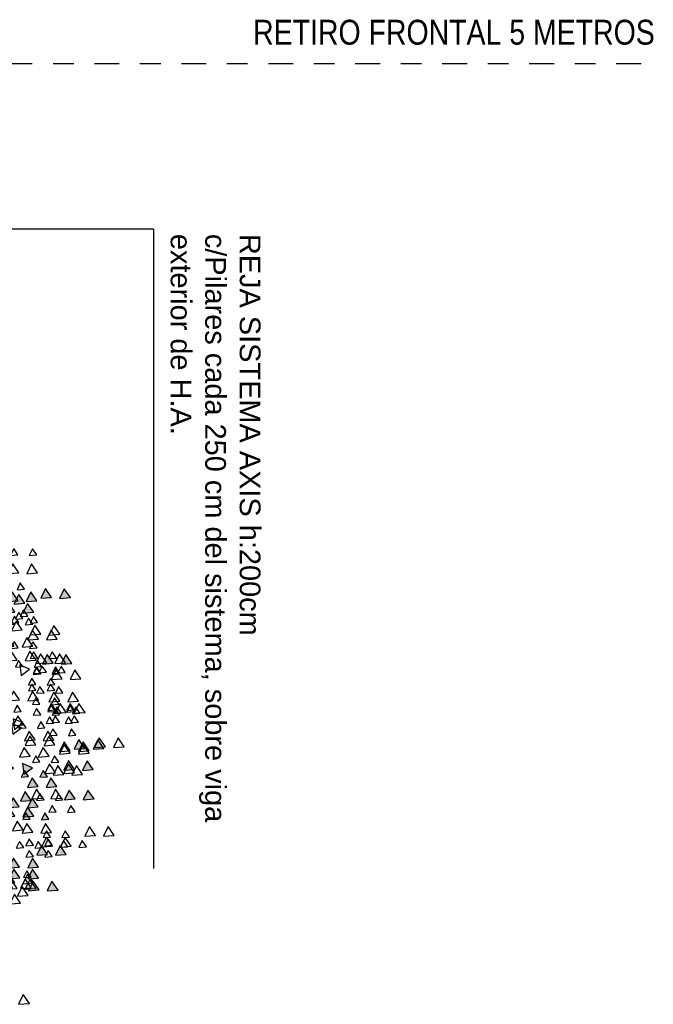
# Model space of a CAD drawing. Header units: millimetres. Extents: x 4617 to 4884, y 1258 to 1784.
# Tile 36 of 256: x 4683 to 4686, y 1307 to 1312. Entities that reach past the tile are written whole.
import ezdxf

# ---------------------------------------------------------------- set-up
doc = ezdxf.new("R2010")
doc.units = ezdxf.units.MM
doc.header["$LTSCALE"] = 0.4
doc.linetypes.add('DASHDOT', pattern=[1, 0.5, -0.25, 0, -0.25])
for name, color, linetype in [('200', 6, 'Continuous'), ('200cotas50', 1, 'Continuous'), ('A HERRERÍA', 4, 'Continuous'), ('A VEGETACIÓN', 253, 'Continuous'), ('LÁMINA', 1, 'Continuous'), ('TXT', 3, 'Continuous'), ('TXT COTA', 3, 'Continuous')]:
    doc.layers.add(name, color=color, linetype=linetype)
doc.styles.add('arial', font='arial.ttf')
doc.styles.add('ARIAL NARROW', font='ARIALN.TTF')
doc.styles.add('SaAS simplex', font='simplex.shx', dxfattribs={"width": 0.8})
doc.dimstyles.new('COTAS 125', dxfattribs={"dimscale": 0.01, "dimtxt": 15, "dimasz": 8, "dimexe": 5, "dimexo": 20, "dimgap": 10, "dimtad": 0, "dimzin": 9, "dimdsep": 46, "dimtxsty": 'SaAS simplex', "dimblk": 'OBLIQUE', "dimcen": 0, "dimclrd": 8, "dimclre": 8, "dimclrt": 256, "dimadec": 1, "dimazin": 0, "dimtfac": 1, "dimtmove": 2, "dimatfit": 3, "dimldrblk": 'OBLIQUE', "dimfxl": 10, "dimlwd": -1, "dimlwe": -1, "dimarcsym": 0})

# ---------------------------------------------------------------- blocks, each defined once
blk = doc.blocks.new('ARB')
at = {"layer": 'LÁMINA'}
h = blk.add_hatch(color=254, dxfattribs=at)
h.paths.add_polyline_path([(3288.4123, 1397.5612), (3288.412, 1397.5607), (3288.4117, 1397.5611), (3288.4005, 1397.5603), (3288.4261, 1397.5227), (3288.4458, 1397.5636)])
h.paths.add_polyline_path([(3288.3901, 1397.6154), (3288.3886, 1397.6125), (3288.3868, 1397.6152), (3288.3755, 1397.6144), (3288.4117, 1397.5611), (3288.4123, 1397.5612), (3288.4395, 1397.6176), (3288.4386, 1397.619)])
h.paths.add_polyline_path([(3288.435, 1397.6243), (3288.4386, 1397.619), (3288.4403, 1397.6191), (3288.4395, 1397.6176), (3288.4541, 1397.5961), (3288.4655, 1397.597), (3288.4803, 1397.6276)])
h.paths.add_polyline_path([(3288.488, 1397.5026), (3288.5245, 1397.4489), (3288.5527, 1397.5073)])
h.paths.add_polyline_path([(3288.5474, 1397.3997), (3288.5729, 1397.3622), (3288.5927, 1397.4031)])
h.paths.add_polyline_path([(3288.518, 1397.3619), (3288.5435, 1397.3243), (3288.5633, 1397.3652)])
h.paths.add_polyline_path([(3288.4288, 1397.4007), (3288.4279, 1397.3989), (3288.4633, 1397.3469), (3288.4915, 1397.4054)])
h.paths.add_polyline_path([(3288.4346, 1397.324), (3288.4711, 1397.2703), (3288.4964, 1397.3226), (3288.4926, 1397.3282)])
h.paths.add_polyline_path([(3288.4153, 1397.2521), (3288.4365, 1397.2209), (3288.4442, 1397.2214), (3288.4606, 1397.2554)])
h.paths.add_polyline_path([(3288.4365, 1397.2209), (3288.4014, 1397.2183), (3288.4168, 1397.1956), (3288.4183, 1397.1957), (3288.4176, 1397.1943), (3288.4379, 1397.1646), (3288.4661, 1397.223), (3288.4442, 1397.2214), (3288.4408, 1397.2145)])
h.paths.add_polyline_path([(3288.5744, 1397.2864), (3288.6341, 1397.2609), (3288.6264, 1397.3253)])
h.paths.add_polyline_path([(3288.5527, 1397.2157), (3288.5892, 1397.162), (3288.6174, 1397.2204)])
h.paths.add_polyline_path([(3288.6265, 1397.2107), (3288.663, 1397.157), (3288.6912, 1397.2155)])
h.paths.add_polyline_path([(3288.6367, 1397.393), (3288.6623, 1397.3554), (3288.682, 1397.3963)])
h.paths.add_polyline_path([(3288.5822, 1397.4833), (3288.5917, 1397.4693), (3288.6033, 1397.4701), (3288.5983, 1397.4597), (3288.6187, 1397.4296), (3288.6469, 1397.4881)])
h.paths.add_polyline_path([(3288.5667, 1397.5783), (3288.5823, 1397.5553), (3288.6076, 1397.5572), (3288.5965, 1397.5344), (3288.6032, 1397.5246), (3288.6314, 1397.583)])
h.paths.add_polyline_path([(3288.5678, 1397.7424), (3288.5934, 1397.7048), (3288.6131, 1397.7458)])
h.paths.add_polyline_path([(3288.6553, 1397.5075), (3288.6918, 1397.4538), (3288.72, 1397.5123), (3288.7184, 1397.5121), (3288.7164, 1397.508), (3288.7138, 1397.5118)])
h.paths.add_polyline_path([(3288.7063, 1397.2857), (3288.6953, 1397.2775), (3288.7182, 1397.2438), (3288.7306, 1397.2385), (3288.7337, 1397.2448), (3288.7286, 1397.2874)])
h.paths.add_polyline_path([(3288.7438, 1397.3814), (3288.7803, 1397.3277), (3288.8086, 1397.3861)])
h.paths.add_polyline_path([(3288.7286, 1397.2874), (3288.7337, 1397.2448), (3288.7552, 1397.2893)])
h.paths.add_polyline_path([(3288.7873, 1397.8832), (3288.7853, 1397.879), (3288.7826, 1397.8829), (3288.7468, 1397.8803), (3288.7833, 1397.8266), (3288.8116, 1397.885)])
h.paths.add_polyline_path([(3288.4486, 1397.9013), (3288.4829, 1397.8509), (3288.4889, 1397.8554), (3288.5134, 1397.906)])
h.paths.add_polyline_path([(3288.4203, 1398.0248), (3288.4204, 1398.0239), (3288.4563, 1397.9711), (3288.4846, 1398.0295)])
h.paths.add_polyline_path([(3288.4198, 1398.0247), (3288.4203, 1398.0248), (3288.417, 1398.0524), (3288.365, 1398.0135), (3288.3657, 1398.0132), (3288.3805, 1398.0143), (3288.3775, 1398.0082), (3288.4247, 1397.988), (3288.4204, 1398.0239)])
h.paths.add_polyline_path([(3287.7961, 1397.6465), (3287.8326, 1397.5928), (3287.8579, 1397.6451), (3287.8461, 1397.6502)])
h.paths.add_polyline_path([(3287.7658, 1397.5598), (3287.8023, 1397.5061), (3287.8306, 1397.5645)])
h.paths.add_polyline_path([(3287.7666, 1397.4438), (3287.8263, 1397.4182), (3287.8186, 1397.4827)])
h.paths.add_polyline_path([(3287.804, 1397.4041), (3287.8405, 1397.3504), (3287.8688, 1397.4089)])
h.paths.add_polyline_path([(3287.8362, 1397.335), (3287.8727, 1397.2813), (3287.901, 1397.3397)])
h.paths.add_polyline_path([(3287.9241, 1397.4585), (3287.9793, 1397.4349), (3287.9589, 1397.4649), (3287.9798, 1397.4665), (3287.9761, 1397.4974), (3287.9692, 1397.4923), (3287.9655, 1397.4845), (3287.9632, 1397.4878)])
h.paths.add_polyline_path([(3287.9153, 1397.2612), (3287.9189, 1397.2559), (3287.9206, 1397.2561), (3287.9199, 1397.2545), (3287.9344, 1397.2331), (3287.9458, 1397.2339), (3287.9606, 1397.2646)])
h.paths.add_polyline_path([(3287.8559, 1397.2513), (3287.8921, 1397.1981), (3287.8926, 1397.1981), (3287.9199, 1397.2545), (3287.9189, 1397.2559)])
h.paths.add_polyline_path([(3287.8926, 1397.1981), (3287.8924, 1397.1976), (3287.8921, 1397.1981), (3287.8809, 1397.1973), (3287.9064, 1397.1597), (3287.9262, 1397.2006)])
h.paths.add_polyline_path([(3287.8109, 1397.0952), (3287.8455, 1397.0443), (3287.8468, 1397.0444), (3287.8462, 1397.0432), (3287.8474, 1397.0415), (3287.8756, 1397.1)])
h.paths.add_polyline_path([(3287.0826, 1397.9517), (3287.1191, 1397.898), (3287.1474, 1397.9564)])
h.paths.add_polyline_path([(3287.1466, 1398.0797), (3287.1831, 1398.026), (3287.2113, 1398.0844)])
h.paths.add_polyline_path([(3287.1417, 1398.2569), (3287.1782, 1398.2032), (3287.2064, 1398.2616)])
h.paths.add_polyline_path([(3287.3659, 1398.1825), (3287.4024, 1398.1288), (3287.4306, 1398.1873)])
h.paths.add_polyline_path([(3287.4232, 1398.1226), (3287.4488, 1398.085), (3287.4686, 1398.1259)])
h.paths.add_polyline_path([(3287.5135, 1398.0684), (3287.5732, 1398.0428), (3287.5655, 1398.1073)])
h.paths.add_polyline_path([(3287.5226, 1398.2654), (3287.522, 1398.2642), (3287.5578, 1398.2116), (3287.586, 1398.27)])
h.paths.add_polyline_path([(3287.4792, 1398.3049), (3287.5157, 1398.2512), (3287.522, 1398.2642), (3287.5213, 1398.2653), (3287.5226, 1398.2654), (3287.5424, 1398.3064), (3287.5403, 1398.3094)])
h.paths.add_polyline_path([(3287.5058, 1398.3602), (3287.5403, 1398.3094), (3287.5438, 1398.3096), (3287.5705, 1398.365)])
h.paths.add_polyline_path([(3287.4134, 1398.3786), (3287.439, 1398.341), (3287.4587, 1398.3819)])
h.paths.add_polyline_path([(3287.3589, 1398.8067), (3287.3954, 1398.753), (3287.4237, 1398.8115)])
h.paths.add_polyline_path([(3287.4763, 1398.7343), (3287.5128, 1398.6806), (3287.5299, 1398.716), (3287.5217, 1398.728), (3287.5297, 1398.7286), (3287.5235, 1398.7378)])
h.paths.add_polyline_path([(3287.477, 1398.6689), (3287.5135, 1398.6152), (3287.5418, 1398.6736)])
h.paths.add_polyline_path([(3287.309, 1398.5916), (3287.3394, 1398.5467), (3287.3442, 1398.5471), (3287.3421, 1398.5428), (3287.3455, 1398.5379), (3287.3737, 1398.5963)])
h.paths.add_polyline_path([(3287.2753, 1397.4383), (3287.3118, 1397.3847), (3287.3268, 1397.4158), (3287.3139, 1397.4349), (3287.3368, 1397.4365), (3287.34, 1397.4431)])
h.paths.add_polyline_path([(3287.2844, 1397.0411), (3287.3209, 1396.9874), (3287.3491, 1397.0459)])
h.paths.add_polyline_path([(3287.4861, 1397.0608), (3287.5226, 1397.0071), (3287.5509, 1397.0655)])
h.paths.add_polyline_path([(3287.5599, 1397.0755), (3287.5964, 1397.0219), (3287.6247, 1397.0803)])
h.paths.add_polyline_path([(3287.5058, 1397.1297), (3287.5423, 1397.076), (3287.5636, 1397.1202), (3287.5547, 1397.1333)])
at = {"layer": 'LÁMINA', "color": 254, "elevation": -10}
for points in [[(3287.5319, 1399.4918), (3287.5684, 1399.4381), (3287.5967, 1399.4965)], [(3287.5853, 1398.8855), (3287.6218, 1398.8318), (3287.65, 1398.8902)], [(3287.539, 1398.84), (3287.5755, 1398.7863), (3287.6038, 1398.8447)], [(3287.3589, 1398.8067), (3287.3954, 1398.753), (3287.4237, 1398.8115)], [(3287.4918, 1398.7969), (3287.5283, 1398.7432), (3287.5565, 1398.8016)], [(3287.5058, 1398.7638), (3287.5423, 1398.7101), (3287.5705, 1398.7686)], [(3287.5206, 1398.7934), (3287.557, 1398.7397), (3287.5853, 1398.7981)], [(3287.4763, 1398.7343), (3287.5128, 1398.6806), (3287.541, 1398.7391)], [(3287.5217, 1398.728), (3287.5472, 1398.6904), (3287.567, 1398.7314)], [(3287.477, 1398.6689), (3287.5135, 1398.6152), (3287.5418, 1398.6736)], [(3287.309, 1398.5916), (3287.3455, 1398.5379), (3287.3737, 1398.5963)], [(3287.3937, 1398.605), (3287.4193, 1398.5674), (3287.439, 1398.6083)], [(3287.1871, 1398.5459), (3287.2126, 1398.5083), (3287.2324, 1398.5492)], [(3287.2794, 1398.5423), (3287.3159, 1398.4886), (3287.3442, 1398.5471)], [(3287.3937, 1398.5361), (3287.4193, 1398.4985), (3287.439, 1398.5394)], [(3287.4528, 1398.5508), (3287.4783, 1398.5133), (3287.4981, 1398.5542)], [(3287.0194, 1398.4769), (3287.0559, 1398.4232), (3287.0841, 1398.4817)], [(3287.2904, 1398.4869), (3287.3159, 1398.4493), (3287.3357, 1398.4902)], [(3287.3975, 1398.4587), (3287.434, 1398.405), (3287.4623, 1398.4634)], [(3287.5698, 1398.4439), (3287.6063, 1398.3902), (3287.6345, 1398.4487)], [(3287.4134, 1398.3786), (3287.439, 1398.341), (3287.4587, 1398.3819)], [(3287.5058, 1398.3602), (3287.5423, 1398.3065), (3287.5705, 1398.365)], [(3287.2559, 1398.3343), (3287.2815, 1398.2967), (3287.3013, 1398.3376)], [(3287.4792, 1398.3049), (3287.5157, 1398.2512), (3287.544, 1398.3096)], [(3287.1417, 1398.2569), (3287.1782, 1398.2032), (3287.2064, 1398.2616)], [(3287.3298, 1398.2625), (3287.3554, 1398.225), (3287.3751, 1398.2659)], [(3287.3298, 1398.2625), (3287.3554, 1398.225), (3287.3751, 1398.2659)], [(3287.3385, 1398.2519), (3287.375, 1398.1982), (3287.4032, 1398.2567)], [(3287.5213, 1398.2653), (3287.5578, 1398.2116), (3287.586, 1398.27)], [(3287.3659, 1398.1825), (3287.4024, 1398.1288), (3287.4306, 1398.1873)], [(3287.2105, 1398.1092), (3287.247, 1398.0555), (3287.2753, 1398.114)], [(3287.4232, 1398.1226), (3287.4488, 1398.085), (3287.4686, 1398.1259)], [(3287.1466, 1398.0797), (3287.1831, 1398.026), (3287.2113, 1398.0844)], [(3287.2598, 1398.0993), (3287.2963, 1398.0457), (3287.3245, 1398.1041)], [(3287.5655, 1398.1073), (3287.5135, 1398.0684), (3287.5732, 1398.0428)], [(3287.3544, 1398.034), (3287.3799, 1397.9964), (3287.3997, 1398.0373)], [(3287.413, 1397.9995), (3287.4495, 1397.9458), (3287.4778, 1398.0042)], [(3286.9596, 1397.9418), (3286.9961, 1397.8881), (3287.0243, 1397.9466)], [(3287.0826, 1397.9517), (3287.1191, 1397.898), (3287.1474, 1397.9564)], [(3287.1712, 1397.9812), (3287.2077, 1397.9275), (3287.2359, 1397.986)], [(3287.1712, 1397.9664), (3287.2077, 1397.9128), (3287.2359, 1397.9712)], [(3287.3786, 1397.9306), (3287.4151, 1397.8769), (3287.4433, 1397.9353)], [(3287.251, 1397.8716), (3287.2766, 1397.834), (3287.2963, 1397.8749)], [(3287.3835, 1397.901), (3287.42, 1397.8473), (3287.4483, 1397.9058)], [(3287.438, 1397.8273), (3287.4636, 1397.7897), (3287.4833, 1397.8306)], [(3287.6218, 1397.8371), (3287.5698, 1397.7982), (3287.6295, 1397.7726)], [(3287.6316, 1397.8666), (3287.5796, 1397.8277), (3287.6393, 1397.8021)], [(3287.2363, 1397.7928), (3287.2618, 1397.7552), (3287.2816, 1397.7962)], [(3287.2707, 1397.7987), (3287.2962, 1397.7611), (3287.316, 1397.802)], [(3287.2707, 1397.7987), (3287.2962, 1397.7611), (3287.316, 1397.802)], [(3287.5648, 1397.8089), (3287.6013, 1397.7552), (3287.6296, 1397.8137)], [(3287.1958, 1397.7351), (3287.2323, 1397.6814), (3287.2605, 1397.7399)], [(3287.2264, 1397.7387), (3287.252, 1397.7011), (3287.2717, 1397.742)], [(3287.2609, 1397.7288), (3287.2864, 1397.6913), (3287.3062, 1397.7322)], [(3287.2609, 1397.719), (3287.2864, 1397.6814), (3287.3062, 1397.7223)], [(3287.3494, 1397.7485), (3287.375, 1397.7109), (3287.3948, 1397.7519)], [(3287.5807, 1397.7288), (3287.6063, 1397.6913), (3287.626, 1397.7322)], [(3287.2352, 1397.6662), (3287.2716, 1397.6125), (3287.2999, 1397.671)], [(3287.3544, 1397.6845), (3287.3799, 1397.647), (3287.3997, 1397.6879)], [(3287.477, 1397.6598), (3287.5135, 1397.6061), (3287.5418, 1397.6646)], [(3287.3298, 1397.6156), (3287.3553, 1397.5781), (3287.3751, 1397.619)], [(3287.379, 1397.6009), (3287.4045, 1397.5633), (3287.4243, 1397.6042)], [(3287.2211, 1397.5319), (3287.2576, 1397.4782), (3287.2859, 1397.5366)], [(3287.379, 1397.5664), (3287.4045, 1397.5288), (3287.4243, 1397.5697)], [(3287.315, 1397.4926), (3287.3405, 1397.455), (3287.3603, 1397.4959)], [(3287.3494, 1397.5024), (3287.375, 1397.4648), (3287.3948, 1397.5058)], [(3287.3494, 1397.4975), (3287.375, 1397.4599), (3287.3948, 1397.5008)], [(3287.4577, 1397.4581), (3287.4832, 1397.4205), (3287.503, 1397.4615)], [(3287.5824, 1397.5122), (3287.5304, 1397.4733), (3287.5901, 1397.4477)], [(3287.2753, 1397.4383), (3287.3118, 1397.3847), (3287.34, 1397.4431)], [(3287.3139, 1397.4349), (3287.3504, 1397.3812), (3287.3786, 1397.4396)], [(3287.3684, 1397.4059), (3287.3939, 1397.3683), (3287.4137, 1397.4092)], [(3287.4918, 1397.4187), (3287.5283, 1397.365), (3287.5565, 1397.4234)], [(3287.4855, 1397.345), (3287.5111, 1397.3074), (3287.5308, 1397.3483)], [(3287.5114, 1397.335), (3287.5479, 1397.2813), (3287.5762, 1397.3397)], [(3287.3631, 1397.2921), (3287.3996, 1397.2384), (3287.4278, 1397.2969)], [(3287.3483, 1397.2626), (3287.3848, 1397.2089), (3287.4131, 1397.2673)], [(3287.5754, 1397.2365), (3287.6119, 1397.1828), (3287.6402, 1397.2413)], [(3287.4823, 1397.1923), (3287.5078, 1397.1547), (3287.5276, 1397.1957)], [(3287.5118, 1397.2022), (3287.5374, 1397.1646), (3287.5571, 1397.2055)], [(3287.5709, 1397.1677), (3287.5964, 1397.1301), (3287.6162, 1397.1711)], [(3287.5058, 1397.1297), (3287.5423, 1397.076), (3287.5705, 1397.1344)], [(3287.5413, 1397.153), (3287.5669, 1397.1154), (3287.5867, 1397.1563)], [(3287.2844, 1397.0411), (3287.3209, 1396.9874), (3287.3491, 1397.0459)], [(3287.4861, 1397.0608), (3287.5226, 1397.0071), (3287.5509, 1397.0655)], [(3287.5599, 1397.0755), (3287.5964, 1397.0219), (3287.6247, 1397.0803)], [(3287.561, 1396.9905), (3287.5866, 1396.9529), (3287.6063, 1396.9939)], [(3287.4819, 1396.892), (3287.5184, 1396.8383), (3287.5467, 1396.8968)], [(3287.4872, 1396.7838), (3287.5128, 1396.7462), (3287.5325, 1396.7871)]]:
    blk.add_lwpolyline(points, close=True, dxfattribs=at)
blk = doc.blocks.new('_Oblique')
at = {"layer": 'TXT COTA', "color": 0, "lineweight": -2}
blk.add_line((-0.5, -0.5), (0.5, 0.5), dxfattribs=at)

msp = doc.modelspace()

# ---------------------------------------------------------------- linework, layer by layer
at = {"layer": '200', "color": 2, "linetype": 'DASHDOT', "ltscale": 0.6}
msp.add_line((4671.8722, 1311.6091), (4685.8898, 1311.6091), dxfattribs=at)

# ---------------------------------------------------------------- block references
at = {"layer": 'A VEGETACIÓN', "color": 254, "xscale": 0.8, "yscale": 0.8, "zscale": 0.8, "rotation": 180}
for p in [(7312.8328, 2426.6632, -14.0456), (7312.9236, 2426.6629, -14.0456)]:
    msp.add_blockref('ARB', p, dxfattribs=at)

# ---------------------------------------------------------------- texts
at = {"layer": '200cotas50', "insert": (4685.9184, 1311.6988), "char_height": 0.12, "attachment_point": 9, "style": 'ARIAL NARROW'}
msp.add_mtext_dynamic_manual_height_columns('RETIRO FRONTAL 5 METROS', width=2.613267, gutter_width=0.9, heights=[0], dxfattribs=at)
at = {"layer": 'TXT', "insert": (4684.0141, 1310.7865), "char_height": 0.1, "width": 3.11373, "attachment_point": 1, "rotation": 270, "style": 'arial'}
msp.add_mtext('REJA SISTEMA AXIS h:200cm\\Pc/Pilares cada 250 cm del sistema, sobre viga exterior de H.A. \\P ', dxfattribs=at)

# ---------------------------------------------------------------- leaders
at = {"layer": 'A HERRERÍA', "color": 254, "ltscale": 0.5}
msp.add_leader([(4680.892, 1310.8115), (4683.4968, 1310.8115), (4683.4968, 1307.7216)], dimstyle='COTAS 125', override={"dimtxt": 5, "dimasz": 6, "dimldrblk": 'DotSmall'}, dxfattribs=at)

doc.saveas('drawing.dxf')
